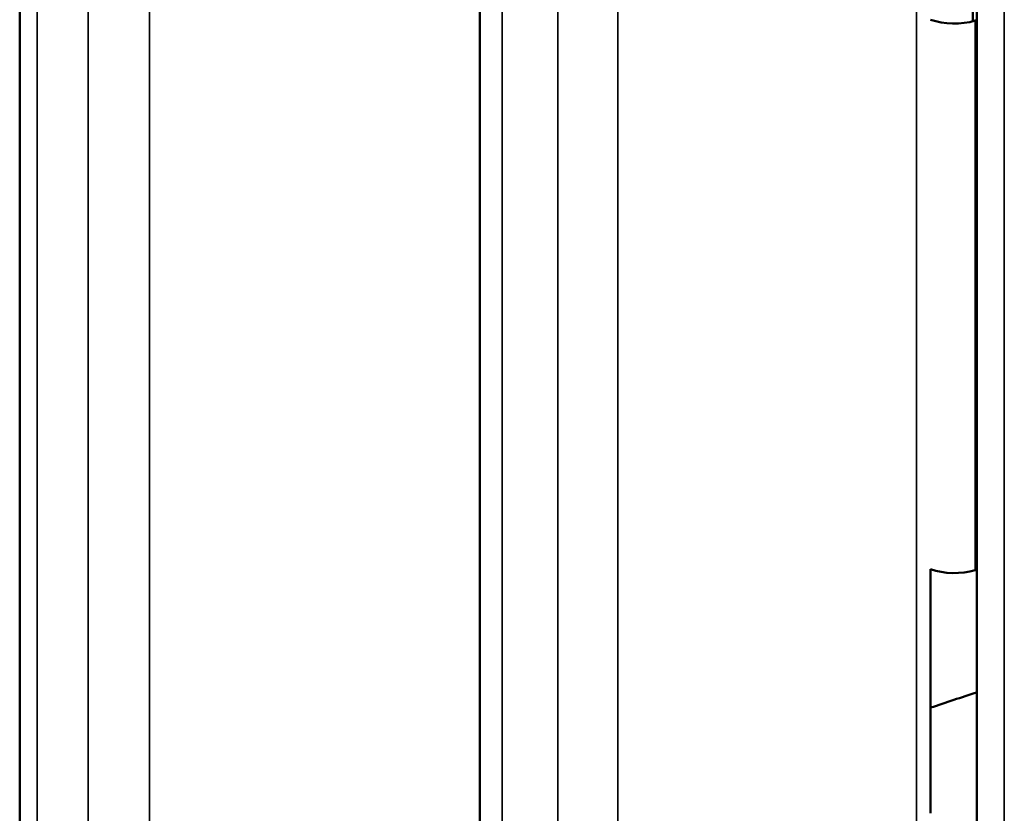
# Model space of a CAD drawing. Header units: millimetres. Extents: x 38 to 2514, y 38 to 1622.
# Tile 21 of 244: x 364 to 377, y 351 to 362. Entities that reach past the tile are written whole.
import ezdxf

# ---------------------------------------------------------------- set-up
doc = ezdxf.new("R2010")
doc.units = ezdxf.units.MM
doc.header["$LTSCALE"] = 7.692308
doc.layers.add('Visible (ISO)', color=7, linetype='Continuous', lineweight=50)
doc.layers.add('Visible Narrow (ISO)', color=7, linetype='Continuous', lineweight=35)

msp = doc.modelspace()

# ---------------------------------------------------------------- linework, layer by layer
at = {"layer": 'Visible (ISO)'}
for p, q in [((377.039, 439.766), (377.039, 316.331)), ((370.389, 437.684), (370.389, 344.394)), ((364.231, 435.115), (364.231, 350.018)), ((376.964, 363.528), (376.986, 361.913)), ((376.419, 351.32), (376.419, 354.585))]:
    msp.add_line(p, q, dxfattribs=at)
for centre, major_axis, start_param, end_param in [((376.736, 362.228), (-0.6, 0), 1.012647, 2.054599), ((399.808, 336.878), (49, 0), 2.054057, 2.054599), ((376.736, 354.879), (-0.6, 0), 1.012647, 2.054599), ((399.808, 329.529), (49, 0), 2.054057, 2.054599), ((399.808, 329.529), (46.5, 0), 2.082485, 2.097854)]:
    msp.add_ellipse(centre, major_axis=major_axis, ratio=0.57735, start_param=start_param, end_param=end_param, dxfattribs=at)
at = {"layer": 'Visible Narrow (ISO)'}
for p, q in [((372.233, 438.636), (372.233, 318.202)), ((377.405, 438.569), (377.405, 316.421)), ((376.231, 316.125), (376.231, 437.24)), ((371.433, 436.868), (371.432, 318.664)), ((370.685, 436.619), (370.685, 343.568)), ((365.967, 436.312), (365.967, 349.089)), ((365.148, 434.483), (365.147, 349.607)), ((364.463, 434.179), (364.463, 349.969)), ((377.015, 354.573), (377.015, 361.921))]:
    msp.add_line(p, q, dxfattribs=at)

doc.saveas('drawing.dxf')
